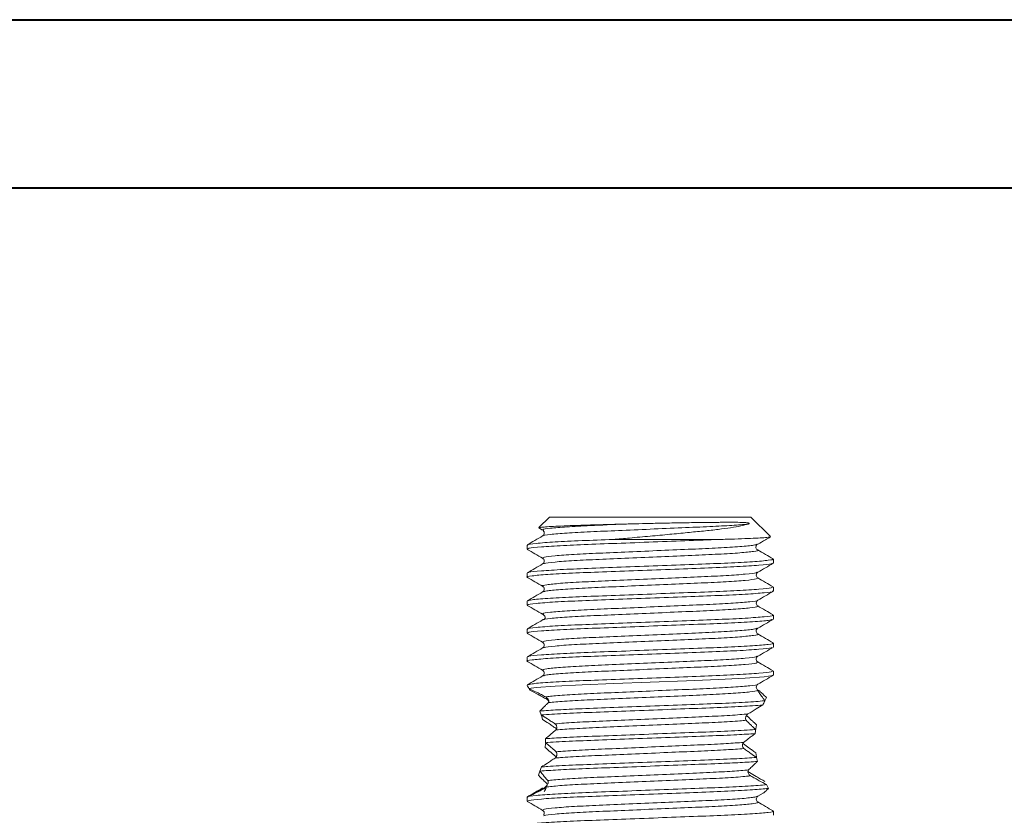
# Model space of a CAD drawing. Header units: millimetres. Extents: x 0 to 210, y 0 to 297.
# Tile 21 of 22: x 93 to 122, y 274 to 297. Entities that reach past the tile are written whole.
import ezdxf

# ---------------------------------------------------------------- set-up
doc = ezdxf.new("R2010")
doc.units = ezdxf.units.MM
doc.layers.add('FORMAT', color=7, linetype='Continuous')

msp = doc.modelspace()

# ---------------------------------------------------------------- linework, layer by layer
at = {"color": 7, "linetype": 'Continuous', "lineweight": 40}
for p, q in [((0.079, 297.215), (210.079, 297.215)), ((10.079, 292.215), (205.079, 292.215))]:
    msp.add_line(p, q, dxfattribs=at)
at = {"color": 179, "linetype": 'Continuous', "lineweight": 15}
for p, q in [((108.618, 282.418), (108.303, 282.103)), ((108.618, 282.418), (114.618, 282.418)), ((115.198, 281.837), (114.618, 282.418)), ((108.302, 282.092), (108.416, 282.025)), ((113.672, 281.751), (110.516, 281.751)), ((107.951, 281.584), (107.951, 281.465)), ((114.813, 281.604), (114.819, 281.609)), ((115.284, 281.048), (115.284, 281.168)), ((107.951, 280.751), (107.951, 280.631)), ((115.284, 280.215), (115.284, 280.334)), ((107.951, 279.918), (107.951, 279.798)), ((115.284, 279.381), (115.284, 279.501)), ((107.951, 279.084), (107.951, 278.965)), ((115.284, 278.548), (115.284, 278.668)), ((107.951, 278.251), (107.951, 278.131)), ((114.806, 278.263), (114.819, 278.275)), ((115.284, 277.715), (115.284, 277.834)), ((112.7, 277.547), (111.619, 277.506)), ((113.649, 277.583), (112.7, 277.547)), ((114.445, 277.622), (113.649, 277.583)), ((115.01, 277.664), (114.445, 277.622)), ((115.268, 277.703), (115.01, 277.664)), ((115.251, 277.715), (115.268, 277.703)), ((107.951, 277.418), (107.951, 277.416)), ((108.227, 277.349), (108.008, 277.32)), ((108.792, 277.391), (108.227, 277.349)), ((109.589, 277.429), (108.792, 277.391)), ((110.539, 277.465), (109.589, 277.429)), ((111.619, 277.506), (110.539, 277.465)), ((114.811, 277.273), (114.826, 277.268)), ((114.931, 277.191), (114.92, 277.198)), ((115.076, 277.045), (115.021, 276.931)), ((108.334, 276.645), (108.375, 276.529)), ((108.414, 276.397), (108.378, 276.52)), ((114.745, 276.108), (114.761, 276.12)), ((114.783, 276.238), (114.761, 276.12)), ((108.495, 275.558), (108.502, 275.677)), ((108.52, 275.691), (108.502, 275.677)), ((114.758, 275.407), (114.779, 275.285)), ((114.768, 275.275), (114.779, 275.285)), ((114.81, 275.146), (114.783, 275.264)), ((108.378, 274.982), (108.335, 274.859)), ((108.289, 274.741), (108.334, 274.857)), ((115.135, 274.344), (115.076, 274.457)), ((107.951, 274.084), (107.951, 273.965)), ((114.819, 274.109), (114.978, 274.201)), ((115.284, 273.548), (115.284, 273.668))]:
    msp.add_line(p, q, dxfattribs=at)
msp.add_arc((114.856, 281.524), 0.0916, 138.1893, 246.0978, dxfattribs=at)
for points, knots in [([(110.856, 282.209), (110.925, 282.211), (111.135, 282.216), (111.493, 282.225), (111.961, 282.236), (112.463, 282.245), (112.908, 282.252), (113.265, 282.257), (113.506, 282.259), (113.704, 282.261), (113.857, 282.262), (113.995, 282.262), (114.119, 282.262), (114.232, 282.261), (114.363, 282.258), (114.458, 282.254), (114.524, 282.244), (114.542, 282.24), (114.55, 282.238), (114.554, 282.236), (114.556, 282.234), (114.558, 282.233), (114.56, 282.232), (114.561, 282.231), (114.561, 282.23), (114.562, 282.229), (114.563, 282.227), (114.562, 282.222), (114.556, 282.218), (114.547, 282.214), (114.54, 282.211), (114.537, 282.21), (114.535, 282.21), (114.534, 282.209), (114.534, 282.209), (114.534, 282.209), (114.534, 282.209), (114.533, 282.209), (114.533, 282.209), (114.533, 282.209), (114.533, 282.209), (114.533, 282.209), (114.533, 282.209), (114.533, 282.209)], [0, 0, 0, 0, 0.046089, 0.138417, 0.232381, 0.349224, 0.469456, 0.540891, 0.613085, 0.660109, 0.707344, 0.749853, 0.792511, 0.833478, 0.874567, 0.94748, 0.961206, 0.966961, 0.969762, 0.970769, 0.97174, 0.972203, 0.972569, 0.972823, 0.973077, 0.973387, 0.973921, 0.975611, 0.983423, 0.991701, 0.99585, 0.997925, 0.998962, 0.999481, 0.999741, 0.99987, 0.999935, 0.999968, 0.999984, 0.999992, 0.999996, 0.999998, 1, 1, 1, 1]), ([(108.308, 282.098), (108.311, 282.101), (108.319, 282.108), (108.442, 282.121), (108.658, 282.136), (108.956, 282.151), (109.331, 282.166), (109.774, 282.18), (110.285, 282.193), (110.663, 282.204), (110.856, 282.209)], [0, 0, 0, 0, 0.087207, 0.2198537, 0.3457535, 0.4753375, 0.6006958, 0.7296894, 0.8625693, 1, 1, 1, 1]), ([(110.856, 282.209), (110.504, 282.194), (109.855, 282.167), (109.102, 282.126), (108.616, 282.084), (108.387, 282.051), (108.432, 282.032), (108.448, 282.025)], [0, 0, 0, 0, 0.24778, 0.45783, 0.673114, 0.884195, 1, 1, 1, 1]), ([(108.43, 282.012), (108.435, 282.009), (108.446, 282.001), (108.469, 281.957), (108.458, 281.892), (108.429, 281.868), (108.416, 281.857)], [0, 0, 0, 0, 0.262003, 0.590867, 0.822366, 1, 1, 1, 1]), ([(114.533, 282.209), (114.467, 282.191), (114.333, 282.154), (114.027, 282.1), (113.653, 282.049), (113.215, 282.003), (112.726, 281.955), (112.191, 281.903), (111.61, 281.849), (111.125, 281.805), (110.758, 281.772), (110.597, 281.758), (110.516, 281.751)], [0, 0, 0, 0, 0.108039, 0.219211, 0.32725, 0.438407, 0.547658, 0.659562, 0.778457, 0.900801, 0.950281, 1, 1, 1, 1]), ([(108.416, 281.857), (108.339, 281.813), (108.186, 281.724), (108.033, 281.636), (107.957, 281.591)], [0, 0, 0, 0, 0.4999534, 1, 1, 1, 1]), ([(107.984, 281.584), (107.975, 281.588), (107.937, 281.604), (108.192, 281.635), (108.741, 281.677), (109.545, 281.715), (110.197, 281.739), (110.516, 281.751)], [0, 0, 0, 0, 0.074913, 0.307991, 0.545708, 0.777649, 1, 1, 1, 1]), ([(113.672, 281.751), (113.464, 281.743), (112.944, 281.723), (111.984, 281.687), (110.889, 281.645), (109.865, 281.607), (108.988, 281.571), (108.343, 281.529), (107.984, 281.493), (107.984, 281.473), (107.984, 281.465)], [0, 0, 0, 0, 0.091616, 0.228371, 0.36717, 0.501947, 0.635195, 0.773609, 0.911343, 1, 1, 1, 1]), ([(113.672, 281.751), (113.828, 281.755), (114.145, 281.764), (114.532, 281.779), (114.846, 281.793), (115.065, 281.808), (115.192, 281.822), (115.194, 281.83), (115.195, 281.834)], [0, 0, 0, 0, 0.167765, 0.340235, 0.508, 0.68047, 0.850928, 1, 1, 1, 1]), ([(114.819, 281.609), (114.896, 281.653), (115.019, 281.724), (115.143, 281.796), (115.19, 281.823)], [0, 0, 0, 0, 0.618692, 1, 1, 1, 1]), ([(107.957, 281.457), (108.034, 281.413), (108.187, 281.325), (108.34, 281.236), (108.416, 281.192)], [0, 0, 0, 0, 0.50005, 1, 1, 1, 1]), ([(114.796, 281.608), (114.774, 281.599), (114.723, 281.577), (114.319, 281.538), (113.682, 281.498), (112.865, 281.463), (111.94, 281.423), (110.979, 281.381), (110.084, 281.343), (109.317, 281.307), (108.749, 281.265), (108.42, 281.225), (108.425, 281.203), (108.427, 281.192)], [0, 0, 0, 0, 0.0712662, 0.1668207, 0.2614356, 0.3525081, 0.4467595, 0.5424204, 0.6353077, 0.7271402, 0.8225363, 0.9174629, 1, 1, 1, 1]), ([(115.278, 281.175), (115.202, 281.219), (115.049, 281.308), (114.896, 281.396), (114.819, 281.44)], [0, 0, 0, 0, 0.500053, 1, 1, 1, 1]), ([(107.995, 280.759), (107.997, 280.764), (108.002, 280.782), (108.346, 280.816), (108.987, 280.858), (109.865, 280.894), (110.888, 280.932), (111.986, 280.973), (113.044, 281.014), (113.974, 281.048), (114.716, 281.089), (115.162, 281.131), (115.336, 281.158), (115.265, 281.173), (115.253, 281.176)], [0, 0, 0, 0, 0.041366, 0.136404, 0.231912, 0.323855, 0.416853, 0.512625, 0.606988, 0.698171, 0.792897, 0.888563, 0.981012, 1, 1, 1, 1]), ([(108.416, 281.192), (108.427, 281.183), (108.45, 281.166), (108.468, 281.108), (108.45, 281.05), (108.427, 281.032), (108.416, 281.024)], [0, 0, 0, 0, 0.2484706, 0.4999823, 0.7515116, 1, 1, 1, 1]), ([(115.241, 281.04), (115.239, 281.035), (115.234, 281.017), (114.89, 280.983), (114.249, 280.942), (113.371, 280.905), (112.348, 280.867), (111.251, 280.826), (110.193, 280.786), (109.262, 280.751), (108.52, 280.71), (108.074, 280.668), (107.9, 280.641), (107.97, 280.626), (107.982, 280.624)], [0, 0, 0, 0, 0.0421471, 0.1371096, 0.2325457, 0.324422, 0.4173439, 0.5130422, 0.607336, 0.6984479, 0.7930984, 0.8886923, 0.9810749, 1, 1, 1, 1]), ([(108.417, 281.024), (108.34, 280.98), (108.187, 280.891), (108.034, 280.803), (107.958, 280.759)], [0, 0, 0, 0, 0.499952, 1, 1, 1, 1]), ([(114.787, 280.775), (114.786, 280.77), (114.781, 280.752), (114.481, 280.719), (113.921, 280.677), (113.152, 280.641), (112.257, 280.603), (111.297, 280.561), (110.371, 280.521), (109.556, 280.486), (108.907, 280.446), (108.516, 280.404), (108.364, 280.377), (108.428, 280.361), (108.44, 280.358)], [0, 0, 0, 0, 0.039671, 0.134662, 0.230127, 0.322028, 0.414976, 0.510703, 0.605024, 0.696161, 0.790839, 0.886462, 0.97887, 1, 1, 1, 1]), ([(114.82, 280.607), (114.808, 280.616), (114.785, 280.633), (114.767, 280.691), (114.785, 280.749), (114.808, 280.767), (114.82, 280.776)], [0, 0, 0, 0, 0.248343, 0.500011, 0.751668, 1, 1, 1, 1]), ([(114.819, 280.775), (114.896, 280.82), (115.049, 280.908), (115.202, 280.997), (115.278, 281.041)], [0, 0, 0, 0, 0.49995, 1, 1, 1, 1]), ([(107.957, 280.624), (108.034, 280.58), (108.187, 280.491), (108.34, 280.403), (108.416, 280.359)], [0, 0, 0, 0, 0.5000505, 1, 1, 1, 1]), ([(114.808, 280.607), (114.81, 280.596), (114.815, 280.574), (114.487, 280.534), (113.919, 280.493), (113.153, 280.456), (112.257, 280.418), (111.296, 280.377), (110.371, 280.336), (109.554, 280.302), (108.917, 280.261), (108.513, 280.222), (108.462, 280.2), (108.44, 280.191)], [0, 0, 0, 0, 0.082068, 0.177052, 0.272511, 0.364406, 0.457348, 0.553069, 0.647384, 0.738514, 0.833186, 0.928803, 1, 1, 1, 1]), ([(115.278, 280.341), (115.202, 280.386), (115.049, 280.474), (114.896, 280.563), (114.82, 280.607)], [0, 0, 0, 0, 0.5000465, 1, 1, 1, 1]), ([(108.416, 280.19), (108.34, 280.146), (108.187, 280.058), (108.034, 279.969), (107.957, 279.925)], [0, 0, 0, 0, 0.4999472, 1, 1, 1, 1]), ([(115.251, 280.215), (115.26, 280.211), (115.298, 280.195), (115.044, 280.164), (114.496, 280.122), (113.682, 280.083), (112.702, 280.048), (111.619, 280.006), (110.536, 279.965), (109.555, 279.929), (108.741, 279.891), (108.193, 279.849), (107.938, 279.818), (107.975, 279.802), (107.984, 279.798)], [0, 0, 0, 0, 0.030085, 0.123976, 0.21974, 0.313181, 0.404684, 0.499919, 0.595157, 0.686665, 0.780099, 0.875862, 0.969759, 1, 1, 1, 1]), ([(107.983, 279.926), (108.008, 279.935), (108.067, 279.958), (108.531, 279.997), (109.259, 280.037), (110.193, 280.072), (111.251, 280.112), (112.348, 280.154), (113.372, 280.192), (114.248, 280.228), (114.893, 280.27), (115.251, 280.306), (115.251, 280.326), (115.251, 280.334)], [0, 0, 0, 0, 0.074862, 0.172305, 0.268787, 0.361662, 0.45778, 0.55533, 0.65005, 0.743704, 0.840987, 0.937787, 1, 1, 1, 1]), ([(108.416, 280.359), (108.427, 280.35), (108.45, 280.332), (108.468, 280.275), (108.45, 280.217), (108.427, 280.199), (108.416, 280.19)], [0, 0, 0, 0, 0.248338, 0.50001, 0.751672, 1, 1, 1, 1]), ([(114.819, 279.942), (114.896, 279.986), (115.049, 280.075), (115.202, 280.163), (115.278, 280.207)], [0, 0, 0, 0, 0.4999495, 1, 1, 1, 1]), ([(114.808, 279.942), (114.81, 279.941), (114.83, 279.927), (114.61, 279.899), (114.138, 279.858), (113.424, 279.819), (112.566, 279.783), (111.618, 279.742), (110.671, 279.701), (109.812, 279.665), (109.101, 279.626), (108.616, 279.584), (108.387, 279.551), (108.432, 279.532), (108.448, 279.525)], [0, 0, 0, 0, 0.008611, 0.102504, 0.198272, 0.291715, 0.383218, 0.478456, 0.573698, 0.665206, 0.758642, 0.854409, 0.948309, 1, 1, 1, 1]), ([(114.819, 279.774), (114.808, 279.782), (114.785, 279.8), (114.767, 279.858), (114.785, 279.916), (114.808, 279.933), (114.819, 279.942)], [0, 0, 0, 0, 0.248467, 0.499982, 0.751516, 1, 1, 1, 1]), ([(107.957, 279.791), (108.034, 279.747), (108.187, 279.658), (108.34, 279.57), (108.416, 279.525)], [0, 0, 0, 0, 0.5000506, 1, 1, 1, 1]), ([(114.787, 279.774), (114.803, 279.768), (114.849, 279.749), (114.62, 279.715), (114.135, 279.673), (113.425, 279.634), (112.566, 279.599), (111.619, 279.557), (110.671, 279.516), (109.813, 279.48), (109.098, 279.442), (108.626, 279.4), (108.405, 279.372), (108.426, 279.358), (108.428, 279.357)], [0, 0, 0, 0, 0.05225, 0.146026, 0.241675, 0.335002, 0.426391, 0.521511, 0.616634, 0.708028, 0.801348, 0.896996, 0.990779, 1, 1, 1, 1]), ([(115.278, 279.509), (115.201, 279.553), (115.048, 279.641), (114.895, 279.73), (114.819, 279.774)], [0, 0, 0, 0, 0.500048, 1, 1, 1, 1]), ([(108.416, 279.357), (108.339, 279.313), (108.186, 279.224), (108.033, 279.136), (107.957, 279.091)], [0, 0, 0, 0, 0.499954, 1, 1, 1, 1]), ([(107.984, 279.084), (107.975, 279.088), (107.938, 279.104), (108.193, 279.135), (108.741, 279.177), (109.555, 279.216), (110.536, 279.252), (111.619, 279.293), (112.702, 279.334), (113.682, 279.37), (114.496, 279.409), (115.044, 279.45), (115.298, 279.481), (115.26, 279.497), (115.251, 279.501)], [0, 0, 0, 0, 0.030241, 0.124138, 0.219901, 0.313335, 0.404843, 0.500081, 0.595316, 0.686819, 0.78026, 0.876024, 0.969915, 1, 1, 1, 1]), ([(115.253, 279.374), (115.227, 279.364), (115.168, 279.342), (114.706, 279.303), (113.977, 279.262), (113.044, 279.227), (111.987, 279.187), (110.889, 279.145), (109.866, 279.107), (108.989, 279.071), (108.343, 279.029), (107.984, 278.993), (107.984, 278.973), (107.984, 278.965)], [0, 0, 0, 0, 0.074723, 0.172162, 0.268647, 0.36152, 0.45763, 0.555178, 0.649903, 0.743548, 0.840825, 0.937627, 1, 1, 1, 1]), ([(108.416, 279.525), (108.433, 279.515), (108.455, 279.501), (108.483, 279.466), (108.49, 279.447), (108.492, 279.441), (108.492, 279.435), (108.493, 279.431), (108.493, 279.428), (108.493, 279.422), (108.492, 279.416), (108.488, 279.405), (108.476, 279.385), (108.431, 279.356), (108.424, 279.357), (108.418, 279.358)], [0, 0, 0, 0, 0.194365, 0.258355, 0.269415, 0.278769, 0.283042, 0.287224, 0.291493, 0.296034, 0.30656, 0.319905, 0.35758, 0.487813, 1, 1, 1, 1]), ([(114.819, 279.109), (114.896, 279.153), (115.049, 279.241), (115.202, 279.33), (115.278, 279.374)], [0, 0, 0, 0, 0.499949, 1, 1, 1, 1]), ([(114.796, 279.108), (114.774, 279.099), (114.722, 279.077), (114.32, 279.038), (113.683, 278.998), (112.866, 278.963), (111.941, 278.923), (110.98, 278.881), (110.084, 278.843), (109.317, 278.807), (108.75, 278.765), (108.42, 278.725), (108.425, 278.703), (108.427, 278.692)], [0, 0, 0, 0, 0.071085, 0.166657, 0.261293, 0.352384, 0.446652, 0.542332, 0.635241, 0.727089, 0.822503, 0.91745, 1, 1, 1, 1]), ([(114.819, 278.941), (114.81, 278.946), (114.795, 278.956), (114.767, 279.008), (114.777, 279.074), (114.806, 279.098), (114.819, 279.109)], [0, 0, 0, 0, 0.399073, 0.668766, 0.8568, 1, 1, 1, 1]), ([(107.957, 278.957), (108.034, 278.913), (108.187, 278.825), (108.34, 278.736), (108.416, 278.692)], [0, 0, 0, 0, 0.500051, 1, 1, 1, 1]), ([(114.796, 278.941), (114.808, 278.938), (114.872, 278.923), (114.72, 278.895), (114.329, 278.853), (113.68, 278.813), (112.866, 278.778), (111.94, 278.738), (110.98, 278.696), (110.085, 278.658), (109.316, 278.622), (108.756, 278.58), (108.456, 278.547), (108.45, 278.529), (108.449, 278.524)], [0, 0, 0, 0, 0.021188, 0.113649, 0.209334, 0.304081, 0.395279, 0.489658, 0.585451, 0.678469, 0.770425, 0.865951, 0.96101, 1, 1, 1, 1]), ([(115.278, 278.675), (115.202, 278.719), (115.049, 278.808), (114.896, 278.896), (114.819, 278.94)], [0, 0, 0, 0, 0.500053, 1, 1, 1, 1]), ([(115.241, 278.54), (115.239, 278.535), (115.234, 278.517), (114.89, 278.483), (114.25, 278.442), (113.372, 278.405), (112.349, 278.367), (111.252, 278.326), (110.193, 278.286), (109.263, 278.251), (108.521, 278.21), (108.074, 278.168), (107.9, 278.141), (107.97, 278.126), (107.982, 278.124)], [0, 0, 0, 0, 0.042119, 0.137077, 0.232512, 0.324389, 0.417305, 0.513001, 0.607294, 0.698404, 0.79305, 0.888642, 0.981026, 1, 1, 1, 1]), ([(108.417, 278.524), (108.34, 278.48), (108.187, 278.391), (108.034, 278.303), (107.958, 278.259)], [0, 0, 0, 0, 0.499952, 1, 1, 1, 1]), ([(107.995, 278.259), (107.997, 278.264), (108.002, 278.282), (108.347, 278.316), (108.988, 278.358), (109.866, 278.394), (110.889, 278.432), (111.986, 278.474), (113.045, 278.514), (113.975, 278.549), (114.716, 278.589), (115.162, 278.631), (115.336, 278.658), (115.265, 278.673), (115.253, 278.676)], [0, 0, 0, 0, 0.041413, 0.136454, 0.231963, 0.323905, 0.416908, 0.512684, 0.607046, 0.698231, 0.792961, 0.888629, 0.981075, 1, 1, 1, 1]), ([(108.416, 278.692), (108.428, 278.683), (108.45, 278.666), (108.468, 278.61), (108.451, 278.551), (108.428, 278.533), (108.416, 278.524)], [0, 0, 0, 0, 0.260332, 0.516174, 0.762438, 1, 1, 1, 1]), ([(114.819, 278.275), (114.896, 278.32), (115.049, 278.408), (115.202, 278.497), (115.278, 278.541)], [0, 0, 0, 0, 0.499949, 1, 1, 1, 1]), ([(107.957, 278.124), (108.034, 278.08), (108.187, 277.991), (108.34, 277.903), (108.416, 277.859)], [0, 0, 0, 0, 0.500051, 1, 1, 1, 1]), ([(114.787, 278.275), (114.786, 278.27), (114.781, 278.252), (114.481, 278.219), (113.921, 278.177), (113.153, 278.141), (112.258, 278.103), (111.297, 278.061), (110.371, 278.021), (109.557, 277.986), (108.907, 277.946), (108.516, 277.904), (108.364, 277.877), (108.428, 277.861), (108.44, 277.858)], [0, 0, 0, 0, 0.039638, 0.134625, 0.230089, 0.321991, 0.414934, 0.510658, 0.60498, 0.696114, 0.790788, 0.886409, 0.978819, 1, 1, 1, 1]), ([(114.819, 278.107), (114.806, 278.118), (114.785, 278.135), (114.772, 278.169), (114.769, 278.214), (114.781, 278.233), (114.79, 278.247)], [0, 0, 0, 0, 0.226388, 0.367312, 0.536423, 1, 1, 1, 1]), ([(107.982, 277.426), (108.008, 277.435), (108.068, 277.458), (108.531, 277.497), (109.26, 277.537), (110.194, 277.572), (111.251, 277.612), (112.349, 277.654), (113.372, 277.692), (114.249, 277.728), (114.893, 277.77), (115.252, 277.806), (115.251, 277.826), (115.251, 277.834)], [0, 0, 0, 0, 0.07493, 0.172374, 0.268854, 0.361728, 0.457848, 0.555397, 0.650114, 0.74377, 0.841054, 0.937851, 1, 1, 1, 1]), ([(108.416, 277.859), (108.428, 277.85), (108.45, 277.832), (108.468, 277.775), (108.45, 277.717), (108.428, 277.699), (108.416, 277.69)], [0, 0, 0, 0, 0.2485795, 0.4999905, 0.7514109, 1, 1, 1, 1]), ([(114.808, 278.107), (114.81, 278.096), (114.815, 278.074), (114.487, 278.034), (113.92, 277.993), (113.153, 277.956), (112.258, 277.918), (111.297, 277.877), (110.372, 277.836), (109.554, 277.802), (108.917, 277.761), (108.513, 277.722), (108.462, 277.7), (108.44, 277.691)], [0, 0, 0, 0, 0.081979, 0.176964, 0.272426, 0.364326, 0.457267, 0.55299, 0.64731, 0.738442, 0.833114, 0.928734, 1, 1, 1, 1]), ([(115.278, 277.841), (115.202, 277.886), (115.049, 277.974), (114.896, 278.063), (114.82, 278.107)], [0, 0, 0, 0, 0.500046, 1, 1, 1, 1]), ([(108.416, 277.69), (108.34, 277.646), (108.187, 277.558), (108.034, 277.469), (107.957, 277.425)], [0, 0, 0, 0, 0.499947, 1, 1, 1, 1]), ([(114.819, 277.442), (114.896, 277.486), (115.049, 277.575), (115.202, 277.663), (115.278, 277.707)], [0, 0, 0, 0, 0.49995, 1, 1, 1, 1]), ([(108.037, 277.27), (108.035, 277.275), (107.981, 277.369), (107.922, 277.464), (107.981, 277.366), (108.008, 277.32)], [0, 0, 0, 0, 0.029569, 0.551167, 1, 1, 1, 1]), ([(108.508, 277.065), (108.464, 277.088), (108.378, 277.134), (108.209, 277.22), (108.088, 277.281), (108.008, 277.32)], [0, 0, 0, 0, 0.254776, 0.509578, 1, 1, 1, 1]), ([(108.037, 277.27), (108.118, 277.227), (108.24, 277.162), (108.41, 277.069), (108.496, 277.021), (108.539, 276.997)], [0, 0, 0, 0, 0.493097, 0.745845, 1, 1, 1, 1]), ([(114.808, 277.442), (114.81, 277.441), (114.83, 277.427), (114.61, 277.399), (114.138, 277.358), (113.424, 277.319), (112.567, 277.283), (111.619, 277.242), (110.672, 277.201), (109.812, 277.165), (109.106, 277.126), (108.687, 277.092), (108.551, 277.072), (108.508, 277.065)], [0, 0, 0, 0, 0.009531, 0.113905, 0.220366, 0.324246, 0.425963, 0.531834, 0.637712, 0.739439, 0.843305, 0.949765, 1, 1, 1, 1]), ([(114.821, 277.259), (114.767, 277.244), (114.664, 277.217), (114.13, 277.173), (113.427, 277.134), (112.566, 277.099), (111.619, 277.057), (110.672, 277.016), (109.812, 276.98), (109.105, 276.942), (108.737, 276.911), (108.606, 276.895), (108.584, 276.892)], [0, 0, 0, 0, 0.120886, 0.230149, 0.336764, 0.44116, 0.549818, 0.658483, 0.762889, 0.869488, 0.978751, 1, 1, 1, 1]), ([(114.819, 277.274), (114.808, 277.282), (114.785, 277.3), (114.767, 277.358), (114.785, 277.416), (114.808, 277.433), (114.82, 277.442)], [0, 0, 0, 0, 0.248464, 0.500018, 0.751554, 1, 1, 1, 1]), ([(114.825, 277.266), (114.823, 277.265), (114.82, 277.264), (114.821, 277.259), (114.821, 277.259)], [0, 0, 0, 0, 0.865588, 1, 1, 1, 1]), ([(114.821, 277.259), (114.831, 277.241), (114.849, 277.205), (114.929, 277.093), (114.997, 276.999), (115.031, 276.952)], [0, 0, 0, 0, 0.334099, 0.665357, 1, 1, 1, 1]), ([(115.076, 277.045), (115.039, 277.084), (114.964, 277.161), (114.869, 277.245), (114.84, 277.26), (114.826, 277.268)], [0, 0, 0, 0, 0.337494, 0.671596, 1, 1, 1, 1]), ([(108.334, 276.645), (108.501, 276.658), (108.83, 276.682), (109.597, 276.717), (110.536, 276.752), (111.62, 276.793), (112.702, 276.834), (113.684, 276.87), (114.492, 276.909), (114.881, 276.937), (115.024, 276.952), (115.031, 276.952)], [0, 0, 0, 0, 0.11501, 0.227024, 0.351647, 0.48135, 0.611045, 0.735656, 0.862914, 0.993331, 1, 1, 1, 1]), ([(108.584, 276.892), (108.59, 276.902), (108.606, 276.926), (108.595, 276.974), (108.569, 277.016), (108.542, 277.042), (108.523, 277.057), (108.511, 277.063), (108.508, 277.065)], [0, 0, 0, 0, 0.222276, 0.547348, 0.770851, 0.881682, 0.965329, 1, 1, 1, 1]), ([(108.539, 276.997), (108.546, 276.992), (108.565, 276.98), (108.585, 276.961), (108.593, 276.949), (108.595, 276.944)], [0, 0, 0, 0, 0.30232, 0.774509, 1, 1, 1, 1]), ([(114.974, 276.827), (114.989, 276.861), (115.008, 276.904), (115.027, 276.944), (115.031, 276.952)], [0, 0, 0, 0, 0.788125, 1, 1, 1, 1]), ([(108.334, 276.645), (108.372, 276.683), (108.434, 276.746), (108.517, 276.828), (108.562, 276.87), (108.584, 276.892)], [0, 0, 0, 0, 0.432487, 0.716136, 1, 1, 1, 1]), ([(114.974, 276.827), (114.877, 276.819), (114.617, 276.797), (113.974, 276.762), (113.046, 276.727), (111.987, 276.687), (110.889, 276.645), (109.869, 276.607), (108.973, 276.571), (108.578, 276.543), (108.375, 276.529)], [0, 0, 0, 0, 0.078465, 0.211113, 0.338794, 0.470921, 0.60503, 0.735261, 0.863998, 1, 1, 1, 1]), ([(114.974, 276.827), (114.906, 276.787), (114.797, 276.723), (114.65, 276.634), (114.569, 276.585), (114.529, 276.56)], [0, 0, 0, 0, 0.4468241, 0.7234128, 1, 1, 1, 1]), ([(108.783, 276.265), (108.746, 276.289), (108.673, 276.339), (108.537, 276.427), (108.436, 276.49), (108.375, 276.529)], [0, 0, 0, 0, 0.2795371, 0.5590744, 1, 1, 1, 1]), ([(108.414, 276.397), (108.473, 276.358), (108.571, 276.295), (108.701, 276.207), (108.772, 276.158), (108.807, 276.134)], [0, 0, 0, 0, 0.440942, 0.720472, 1, 1, 1, 1]), ([(114.529, 276.56), (114.452, 276.553), (114.228, 276.532), (113.68, 276.498), (112.867, 276.463), (111.941, 276.423), (110.98, 276.381), (110.087, 276.343), (109.306, 276.307), (108.96, 276.279), (108.783, 276.265)], [0, 0, 0, 0, 0.070564, 0.204503, 0.333423, 0.466835, 0.60225, 0.733747, 0.863734, 1, 1, 1, 1]), ([(114.476, 276.37), (114.414, 276.364), (114.199, 276.345), (113.68, 276.313), (112.867, 276.278), (111.941, 276.238), (110.98, 276.196), (110.087, 276.158), (109.324, 276.123), (108.983, 276.096), (108.814, 276.083)], [0, 0, 0, 0, 0.054865, 0.192414, 0.324808, 0.461815, 0.60088, 0.73592, 0.86941, 1, 1, 1, 1]), ([(114.529, 276.56), (114.521, 276.554), (114.504, 276.542), (114.482, 276.513), (114.464, 276.479), (114.454, 276.439), (114.456, 276.399), (114.469, 276.379), (114.476, 276.37)], [0, 0, 0, 0, 0.121581, 0.242455, 0.414023, 0.588492, 0.796134, 1, 1, 1, 1]), ([(114.476, 276.37), (114.52, 276.325), (114.587, 276.258), (114.683, 276.166), (114.733, 276.119), (114.758, 276.096)], [0, 0, 0, 0, 0.499349, 0.749588, 1, 1, 1, 1]), ([(114.509, 276.491), (114.501, 276.5), (114.492, 276.509), (114.492, 276.523), (114.492, 276.525)], [0, 0, 0, 0, 0.895429, 1, 1, 1, 1]), ([(114.783, 276.238), (114.759, 276.26), (114.711, 276.304), (114.618, 276.389), (114.552, 276.451), (114.509, 276.491)], [0, 0, 0, 0, 0.250094, 0.500329, 1, 1, 1, 1]), ([(108.502, 275.825), (108.67, 275.836), (109.045, 275.86), (109.869, 275.894), (110.889, 275.932), (111.987, 275.974), (113.045, 276.014), (113.975, 276.048), (114.505, 276.078), (114.727, 276.094), (114.758, 276.096)], [0, 0, 0, 0, 0.11517, 0.256362, 0.399193, 0.546277, 0.691186, 0.83122, 0.976702, 1, 1, 1, 1]), ([(108.502, 275.825), (108.531, 275.849), (108.59, 275.896), (108.695, 275.982), (108.768, 276.044), (108.814, 276.083)], [0, 0, 0, 0, 0.268806, 0.537611, 1, 1, 1, 1]), ([(108.814, 276.083), (108.821, 276.09), (108.835, 276.105), (108.843, 276.139), (108.841, 276.177), (108.828, 276.214), (108.808, 276.245), (108.791, 276.259), (108.783, 276.265)], [0, 0, 0, 0, 0.1770882, 0.3541534, 0.5310474, 0.702153, 0.8623623, 1, 1, 1, 1]), ([(108.807, 276.134), (108.815, 276.128), (108.825, 276.12), (108.832, 276.109), (108.833, 276.107)], [0, 0, 0, 0, 0.838057, 1, 1, 1, 1]), ([(114.743, 275.975), (114.747, 276.01), (114.751, 276.05), (114.757, 276.09), (114.758, 276.096)], [0, 0, 0, 0, 0.858317, 1, 1, 1, 1]), ([(108.502, 275.825), (108.503, 275.8), (108.504, 275.76), (108.503, 275.72), (108.503, 275.705)], [0, 0, 0, 0, 0.61684, 1, 1, 1, 1]), ([(114.743, 275.975), (114.573, 275.964), (114.197, 275.939), (113.37, 275.905), (112.35, 275.867), (111.252, 275.826), (110.194, 275.786), (109.263, 275.751), (108.744, 275.722), (108.526, 275.707), (108.503, 275.705)], [0, 0, 0, 0, 0.117548, 0.259332, 0.402712, 0.550385, 0.695899, 0.836495, 0.982546, 1, 1, 1, 1]), ([(114.743, 275.975), (114.71, 275.951), (114.644, 275.902), (114.528, 275.815), (114.448, 275.753), (114.399, 275.714)], [0, 0, 0, 0, 0.2759797, 0.5519585, 1, 1, 1, 1]), ([(108.495, 275.558), (108.544, 275.517), (108.621, 275.452), (108.72, 275.367), (108.77, 275.323), (108.796, 275.301)], [0, 0, 0, 0, 0.470864, 0.735433, 1, 1, 1, 1]), ([(108.816, 275.434), (108.803, 275.446), (108.777, 275.47), (108.737, 275.506), (108.696, 275.541), (108.644, 275.587), (108.58, 275.641), (108.529, 275.684), (108.503, 275.705)], [0, 0, 0, 0, 0.133093, 0.266211, 0.399304, 0.532424, 0.766138, 1, 1, 1, 1]), ([(114.408, 275.53), (114.244, 275.518), (113.906, 275.491), (113.151, 275.456), (112.259, 275.418), (111.298, 275.377), (110.372, 275.337), (109.558, 275.302), (109.051, 275.27), (108.839, 275.252), (108.785, 275.247)], [0, 0, 0, 0, 0.127908, 0.263003, 0.39962, 0.540331, 0.678983, 0.812945, 0.952109, 1, 1, 1, 1]), ([(114.399, 275.714), (114.237, 275.702), (113.9, 275.676), (113.151, 275.641), (112.259, 275.603), (111.298, 275.561), (110.372, 275.521), (109.558, 275.486), (109.067, 275.456), (108.861, 275.438), (108.816, 275.434)], [0, 0, 0, 0, 0.126626, 0.263418, 0.401751, 0.544229, 0.684622, 0.820266, 0.961177, 1, 1, 1, 1]), ([(114.399, 275.714), (114.392, 275.707), (114.377, 275.694), (114.365, 275.661), (114.361, 275.626), (114.367, 275.59), (114.381, 275.558), (114.397, 275.539), (114.407, 275.532), (114.408, 275.53)], [0, 0, 0, 0, 0.164406, 0.328921, 0.490745, 0.649658, 0.806566, 0.962756, 1, 1, 1, 1]), ([(114.4, 275.668), (114.392, 275.674), (114.384, 275.68), (114.379, 275.691), (114.379, 275.691)], [0, 0, 0, 0, 0.962696, 1, 1, 1, 1]), ([(114.758, 275.407), (114.723, 275.431), (114.654, 275.48), (114.534, 275.567), (114.451, 275.63), (114.4, 275.668)], [0, 0, 0, 0, 0.2777, 0.5554, 1, 1, 1, 1]), ([(114.408, 275.53), (114.442, 275.506), (114.509, 275.457), (114.633, 275.368), (114.726, 275.304), (114.783, 275.264)], [0, 0, 0, 0, 0.2780657, 0.5561319, 1, 1, 1, 1]), ([(108.378, 274.982), (108.441, 274.987), (108.683, 275.006), (109.264, 275.037), (110.194, 275.072), (111.252, 275.112), (112.35, 275.154), (113.37, 275.192), (114.219, 275.227), (114.602, 275.252), (114.783, 275.264)], [0, 0, 0, 0, 0.049075, 0.188941, 0.323584, 0.462936, 0.604356, 0.741665, 0.877446, 1, 1, 1, 1]), ([(108.378, 274.982), (108.439, 275.021), (108.54, 275.085), (108.675, 275.173), (108.748, 275.222), (108.785, 275.247)], [0, 0, 0, 0, 0.441247, 0.720624, 1, 1, 1, 1]), ([(108.785, 275.247), (108.793, 275.253), (108.809, 275.266), (108.828, 275.294), (108.84, 275.327), (108.845, 275.363), (108.841, 275.399), (108.829, 275.422), (108.819, 275.432), (108.816, 275.434)], [0, 0, 0, 0, 0.138593, 0.276921, 0.422068, 0.582099, 0.756077, 0.938099, 1, 1, 1, 1]), ([(108.796, 275.301), (108.803, 275.294), (108.811, 275.287), (108.813, 275.276), (108.813, 275.275)], [0, 0, 0, 0, 0.962418, 1, 1, 1, 1]), ([(114.81, 275.146), (114.65, 275.135), (114.333, 275.114), (113.613, 275.081), (112.703, 275.048), (111.62, 275.006), (110.537, 274.965), (109.597, 274.931), (108.831, 274.895), (108.502, 274.871), (108.335, 274.859)], [0, 0, 0, 0, 0.109931, 0.21696, 0.349613, 0.487678, 0.625757, 0.758428, 0.877618, 1, 1, 1, 1]), ([(114.81, 275.146), (114.787, 275.125), (114.729, 275.07), (114.64, 274.985), (114.576, 274.925), (114.545, 274.895)], [0, 0, 0, 0, 0.24971, 0.624669, 1, 1, 1, 1]), ([(108.289, 274.741), (108.315, 274.714), (108.367, 274.661), (108.45, 274.578), (108.504, 274.527), (108.535, 274.497)], [0, 0, 0, 0, 0.298565, 0.597079, 1, 1, 1, 1]), ([(108.569, 274.575), (108.54, 274.61), (108.491, 274.671), (108.412, 274.768), (108.361, 274.828), (108.335, 274.859)], [0, 0, 0, 0, 0.403722, 0.701669, 1, 1, 1, 1]), ([(114.608, 274.717), (114.601, 274.716), (114.476, 274.702), (114.134, 274.673), (113.426, 274.634), (112.567, 274.599), (111.62, 274.557), (110.672, 274.516), (109.812, 274.48), (109.107, 274.442), (108.663, 274.405), (108.529, 274.383), (108.479, 274.375)], [0, 0, 0, 0, 0.007162, 0.124574, 0.239142, 0.35132, 0.468079, 0.584849, 0.697042, 0.811587, 0.928997, 1, 1, 1, 1]), ([(114.545, 274.895), (114.397, 274.882), (114.106, 274.856), (113.407, 274.818), (112.568, 274.783), (111.62, 274.742), (110.672, 274.701), (109.812, 274.665), (109.105, 274.626), (108.728, 274.595), (108.595, 274.578), (108.569, 274.575)], [0, 0, 0, 0, 0.118336, 0.233693, 0.353326, 0.477844, 0.602375, 0.722024, 0.844182, 0.969395, 1, 1, 1, 1]), ([(114.545, 274.895), (114.539, 274.887), (114.526, 274.87), (114.526, 274.831), (114.539, 274.79), (114.562, 274.755), (114.586, 274.732), (114.602, 274.721), (114.608, 274.717)], [0, 0, 0, 0, 0.197271, 0.39943, 0.634851, 0.795085, 0.914655, 1, 1, 1, 1]), ([(114.571, 274.818), (114.562, 274.824), (114.546, 274.835), (114.534, 274.85), (114.529, 274.857)], [0, 0, 0, 0, 0.540965, 1, 1, 1, 1]), ([(115.031, 274.55), (114.988, 274.574), (114.903, 274.623), (114.749, 274.712), (114.639, 274.777), (114.571, 274.818)], [0, 0, 0, 0, 0.274007, 0.54801, 1, 1, 1, 1]), ([(114.608, 274.717), (114.651, 274.693), (114.735, 274.645), (114.891, 274.558), (115.005, 274.496), (115.076, 274.457)], [0, 0, 0, 0, 0.274532, 0.549067, 1, 1, 1, 1]), ([(107.965, 274.092), (107.961, 274.09), (107.944, 274.084), (107.972, 274.1), (108.046, 274.142), (108.172, 274.209), (108.325, 274.292), (108.427, 274.347), (108.479, 274.375)], [0, 0, 0, 0, 0.063726, 0.225048, 0.38359, 0.623239, 0.808825, 1, 1, 1, 1]), ([(108.416, 274.357), (108.34, 274.313), (108.187, 274.224), (108.034, 274.136), (107.957, 274.092)], [0, 0, 0, 0, 0.499949, 1, 1, 1, 1]), ([(107.984, 274.084), (107.975, 274.088), (107.938, 274.105), (108.193, 274.135), (108.742, 274.177), (109.556, 274.216), (110.537, 274.252), (111.62, 274.293), (112.703, 274.334), (113.685, 274.37), (114.492, 274.409), (114.906, 274.439), (115.055, 274.455), (115.076, 274.457)], [0, 0, 0, 0, 0.03403, 0.139264, 0.246582, 0.351285, 0.453839, 0.560573, 0.667297, 0.769837, 0.87456, 0.98188, 1, 1, 1, 1]), ([(115.135, 274.344), (114.999, 274.331), (114.73, 274.303), (113.973, 274.262), (113.047, 274.227), (111.988, 274.187), (110.89, 274.145), (109.867, 274.107), (108.99, 274.071), (108.344, 274.029), (107.984, 273.993), (107.984, 273.973), (107.984, 273.965)], [0, 0, 0, 0, 0.106319, 0.210465, 0.31071, 0.414442, 0.519734, 0.621984, 0.723054, 0.828049, 0.932537, 1, 1, 1, 1]), ([(108.456, 274.327), (108.403, 274.301), (108.262, 274.23), (108.086, 274.145), (108.013, 274.112), (107.987, 274.1)], [0, 0, 0, 0, 0.274993, 0.741868, 1, 1, 1, 1]), ([(108.535, 274.497), (108.542, 274.487), (108.56, 274.457), (108.541, 274.407), (108.508, 274.365), (108.484, 274.343), (108.462, 274.331), (108.456, 274.327)], [0, 0, 0, 0, 0.227315, 0.636762, 0.799605, 0.936706, 1, 1, 1, 1]), ([(108.52, 274.35), (108.505, 274.324), (108.471, 274.264), (108.466, 274.256), (108.464, 274.251)], [0, 0, 0, 0, 0.4469427, 1, 1, 1, 1]), ([(108.479, 274.375), (108.486, 274.38), (108.513, 274.397), (108.552, 274.441), (108.582, 274.5), (108.584, 274.551), (108.572, 274.571), (108.569, 274.575)], [0, 0, 0, 0, 0.072023, 0.246198, 0.622719, 0.92165, 1, 1, 1, 1]), ([(115.135, 274.344), (115.112, 274.321), (115.05, 274.258), (114.976, 274.193), (114.969, 274.2), (114.966, 274.203)], [0, 0, 0, 0, 0.277609, 0.729954, 1, 1, 1, 1]), ([(114.796, 274.108), (114.774, 274.099), (114.723, 274.077), (114.321, 274.038), (113.684, 273.998), (112.867, 273.963), (111.942, 273.923), (110.981, 273.881), (110.085, 273.843), (109.318, 273.807), (108.75, 273.765), (108.42, 273.725), (108.425, 273.703), (108.427, 273.692)], [0, 0, 0, 0, 0.071082, 0.166636, 0.26126, 0.352336, 0.446583, 0.542248, 0.635148, 0.726975, 0.82237, 0.917305, 1, 1, 1, 1]), ([(114.819, 273.94), (114.808, 273.949), (114.785, 273.967), (114.767, 274.025), (114.785, 274.082), (114.808, 274.1), (114.819, 274.109)], [0, 0, 0, 0, 0.248558, 0.500002, 0.751444, 1, 1, 1, 1]), ([(107.957, 273.958), (108.034, 273.913), (108.187, 273.825), (108.34, 273.736), (108.416, 273.692)], [0, 0, 0, 0, 0.500051, 1, 1, 1, 1]), ([(114.796, 273.941), (114.808, 273.938), (114.872, 273.923), (114.72, 273.895), (114.33, 273.854), (113.681, 273.813), (112.868, 273.778), (111.942, 273.738), (110.981, 273.696), (110.086, 273.658), (109.317, 273.622), (108.756, 273.58), (108.455, 273.547), (108.45, 273.529), (108.448, 273.524)], [0, 0, 0, 0, 0.020855, 0.113247, 0.208866, 0.303554, 0.394692, 0.489003, 0.584733, 0.677695, 0.769584, 0.865044, 0.960043, 1, 1, 1, 1]), ([(115.278, 273.675), (115.202, 273.719), (115.049, 273.808), (114.896, 273.896), (114.819, 273.94)], [0, 0, 0, 0, 0.5000505, 1, 1, 1, 1]), ([(107.995, 273.259), (107.996, 273.264), (108.002, 273.282), (108.347, 273.316), (108.989, 273.358), (109.867, 273.394), (110.89, 273.432), (111.988, 273.474), (113.046, 273.514), (113.976, 273.549), (114.717, 273.589), (115.162, 273.631), (115.336, 273.658), (115.265, 273.673), (115.253, 273.675)], [0, 0, 0, 0, 0.0424303, 0.1374008, 0.232832, 0.3246964, 0.4176329, 0.5133336, 0.607617, 0.6987309, 0.7933908, 0.8889814, 0.9813486, 1, 1, 1, 1]), ([(108.416, 273.692), (108.423, 273.687), (108.437, 273.678), (108.454, 273.656), (108.465, 273.628), (108.467, 273.598), (108.459, 273.569), (108.451, 273.557), (108.446, 273.55)], [0, 0, 0, 0, 0.092502, 0.198432, 0.325485, 0.488235, 0.70607, 1, 1, 1, 1])]:
    msp.add_open_spline(points, degree=3, knots=knots, dxfattribs=at)
at = {"layer": 'FORMAT', "color": 179, "linetype": 'Continuous', "lineweight": 15}
for points, knots in [([(114.533, 282.209), (114.386, 282.196), (114.095, 282.17), (113.402, 282.133), (112.566, 282.099), (111.618, 282.057), (110.67, 282.016), (109.812, 281.98), (109.098, 281.942), (108.626, 281.9), (108.405, 281.872), (108.426, 281.858), (108.428, 281.857)], [0, 0, 0, 0, 0.10601, 0.209323, 0.318, 0.431114, 0.544229, 0.652907, 0.763882, 0.877622, 0.989141, 1, 1, 1, 1]), ([(114.796, 281.441), (114.808, 281.438), (114.872, 281.423), (114.72, 281.395), (114.329, 281.353), (113.68, 281.313), (112.866, 281.278), (111.94, 281.238), (110.979, 281.196), (110.084, 281.158), (109.315, 281.122), (108.755, 281.08), (108.456, 281.047), (108.45, 281.029), (108.449, 281.024)], [0, 0, 0, 0, 0.021252, 0.113714, 0.209398, 0.30414, 0.395336, 0.489714, 0.585505, 0.678517, 0.770474, 0.865999, 0.961054, 1, 1, 1, 1])]:
    msp.add_open_spline(points, degree=3, knots=knots, dxfattribs=at)

doc.saveas('drawing.dxf')
